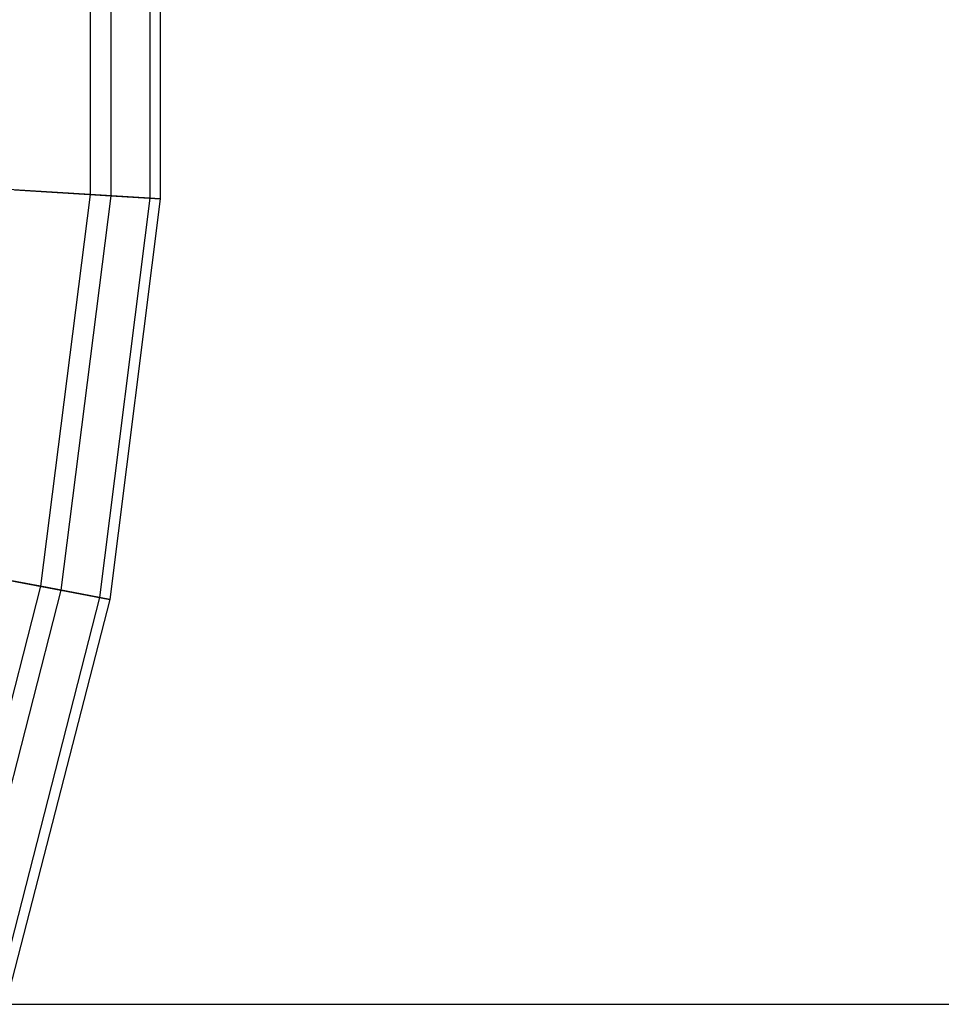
# Model space of a CAD drawing. Extents: x 0.2 to 26, y -12.8 to 12.8.
# Tile 68 of 97: x 15.974 to 16.841, y -0.948 to -0.021. Entities that reach past the tile are written whole.
import ezdxf

# ---------------------------------------------------------------- set-up
doc = ezdxf.new("R2010")
doc.units = 0
doc.header["$LTSCALE"] = 2.54
doc.layers.get('0').update_dxf_attribs({"color": 13, "linetype": 'CONTINUOUS'})

# ---------------------------------------------------------------- blocks, each defined once
blk = doc.blocks.new('PUKET-M-11161_B_STL')
at = {"color": 0}
for p, q in [((16.03992, 0.18579, 20.91846), (16.03992, -0.18579, 20.91846)), ((16.03992, 0.18579, 20.91846), (16.03992, -0.18579, 20.91846)), ((16.05936, 0.18701, 22.09684), (16.05936, -0.18701, 22.09684)), ((16.05936, 0.18701, 22.09684), (16.05936, -0.18701, 22.09684)), ((16.09616, 0.18933, 21.28211), (16.09616, -0.18933, 21.28211)), ((16.09616, 0.18933, 21.28211), (16.09616, -0.18933, 21.28211)), ((16.10592, 0.18994, 21.64997), (16.10592, -0.18994, 21.64997)), ((16.10592, 0.18994, 21.64997), (16.10592, -0.18994, 21.64997)), ((16.03992, -0.18579, 20.91846), (15.9381, -0.17938, 20.56489)), ((16.03992, -0.18579, 20.91846), (15.9381, -0.17938, 20.56489)), ((15.96866, -0.18131, 22.53685), (16.05936, -0.18701, 22.09684)), ((15.96866, -0.18131, 22.53685), (16.05936, -0.18701, 22.09684)), ((16.03992, -0.18579, 20.91846), (15.99335, -0.55444, 20.91846)), ((16.03992, -0.18579, 20.91846), (15.99335, -0.55444, 20.91846)), ((16.05936, -0.18701, 22.09684), (16.01249, -0.55809, 22.09684)), ((16.05936, -0.18701, 22.09684), (16.01249, -0.55809, 22.09684)), ((16.09616, -0.18933, 21.28211), (16.03992, -0.18579, 20.91846)), ((16.09616, -0.18933, 21.28211), (16.03992, -0.18579, 20.91846)), ((16.09616, -0.18933, 21.28211), (16.0487, -0.565, 21.28211)), ((16.09616, -0.18933, 21.28211), (16.0487, -0.565, 21.28211)), ((16.10592, -0.18994, 21.64997), (16.05831, -0.56683, 21.64997)), ((16.10592, -0.18994, 21.64997), (16.05831, -0.56683, 21.64997)), ((16.05936, -0.18701, 22.09684), (16.10592, -0.18994, 21.64997)), ((16.05936, -0.18701, 22.09684), (16.10592, -0.18994, 21.64997)), ((16.10592, -0.18994, 21.64997), (16.09616, -0.18933, 21.28211)), ((16.10592, -0.18994, 21.64997), (16.09616, -0.18933, 21.28211)), ((15.99335, -0.55444, 20.91846), (15.89314, -0.53532, 20.56489)), ((15.99335, -0.55444, 20.91846), (15.89314, -0.53532, 20.56489)), ((15.92322, -0.54106, 22.53685), (16.01249, -0.55809, 22.09684)), ((15.92322, -0.54106, 22.53685), (16.01249, -0.55809, 22.09684)), ((15.99335, -0.55444, 20.91846), (15.90094, -0.91434, 20.91846)), ((15.99335, -0.55444, 20.91846), (15.90094, -0.91434, 20.91846)), ((16.0487, -0.565, 21.28211), (15.99335, -0.55444, 20.91846)), ((16.0487, -0.565, 21.28211), (15.99335, -0.55444, 20.91846)), ((16.01249, -0.55809, 22.09684), (15.91947, -0.92036, 22.09684)), ((16.01249, -0.55809, 22.09684), (15.91947, -0.92036, 22.09684)), ((16.0487, -0.565, 21.28211), (15.95453, -0.93175, 21.28211)), ((16.0487, -0.565, 21.28211), (15.95453, -0.93175, 21.28211)), ((16.01249, -0.55809, 22.09684), (16.05831, -0.56683, 21.64997)), ((16.01249, -0.55809, 22.09684), (16.05831, -0.56683, 21.64997)), ((16.05831, -0.56683, 21.64997), (16.0487, -0.565, 21.28211)), ((16.05831, -0.56683, 21.64997), (16.0487, -0.565, 21.28211)), ((16.05831, -0.56683, 21.64997), (15.96383, -0.93478, 21.64997)), ((16.05831, -0.56683, 21.64997), (15.96383, -0.93478, 21.64997)), ((6.95975, -0.94774, 44.13637), (19.21402, -0.94774, 44.13637)), ((6.95975, -0.94774, 43.43637), (19.21402, -0.94774, 43.43637)), ((6.95975, -0.94774, 44.13637), (19.21402, -0.94774, 44.13637)), ((6.95975, -0.94774, 43.43637), (19.21402, -0.94774, 43.43637))]:
    blk.add_line(p, q, dxfattribs=at)

msp = doc.modelspace()

# ---------------------------------------------------------------- block references
at = {"color": 0}
msp.add_blockref('PUKET-M-11161_B_STL', (0, 0), dxfattribs=at)

doc.saveas('drawing.dxf')
